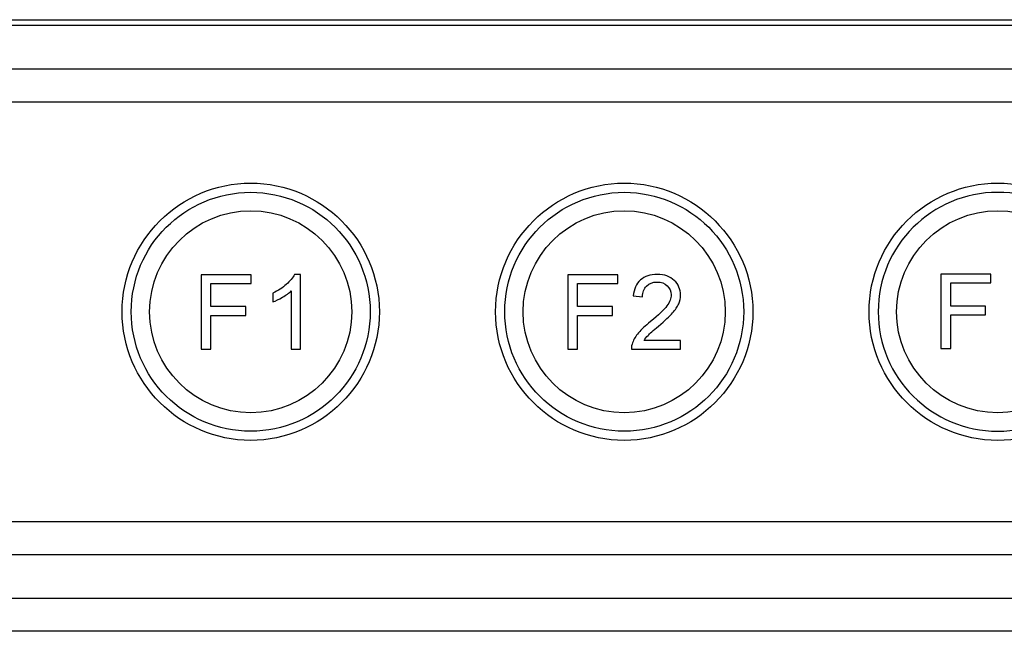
# Model space of a CAD drawing. Header units: millimetres. Extents: x 7180 to 8943, y -2677 to -1782.
# Tile 59 of 101: x 7291 to 7345, y -2129 to -2096. Entities that reach past the tile are written whole.
import ezdxf

# ---------------------------------------------------------------- set-up
doc = ezdxf.new("R2010")
doc.units = ezdxf.units.MM
doc.header["$LTSCALE"] = 3

msp = doc.modelspace()

# ---------------------------------------------------------------- linework, layer by layer
at = {"linetype": 'Continuous', "lineweight": 30}
for p, q in [((7286.496, -2096.014), (7463.496, -2096.014)), ((7286.496, -2096.314), (7463.496, -2096.314)), ((7466.436, -2098.714), (7283.556, -2098.714)), ((7466.436, -2100.501), (7283.556, -2100.501)), ((7283.556, -2123.326), (7466.436, -2123.326)), ((7283.556, -2125.114), (7466.436, -2125.114)), ((7486.282, -2127.514), (7263.71, -2127.514)), ((7484.494, -2129.301), (7265.497, -2129.301))]:
    msp.add_line(p, q, dxfattribs=at)
for points, knots in [([(7303.727, -2118.91), (7303.727, -2118.91), (7303.727, -2118.91), (7303.727, -2118.91), (7303.727, -2118.91), (7307.577, -2118.91), (7310.727, -2115.76), (7310.727, -2111.91), (7310.727, -2111.91), (7310.727, -2111.91), (7310.727, -2111.91), (7310.727, -2111.91), (7310.727, -2111.91), (7310.727, -2108.06), (7307.577, -2104.91), (7303.727, -2104.91), (7303.727, -2104.91), (7303.727, -2104.91), (7303.727, -2104.91), (7303.727, -2104.91), (7303.727, -2104.91), (7299.877, -2104.91), (7296.727, -2108.06), (7296.727, -2111.91), (7296.727, -2111.91), (7296.727, -2111.91), (7296.727, -2111.91), (7296.727, -2111.91), (7296.727, -2111.91), (7296.727, -2115.76), (7299.877, -2118.91), (7303.727, -2118.91)], [0, 0, 0, 0, 0.111111, 0.111111, 0.111111, 0.111111, 0.222222, 0.222222, 0.222222, 0.222222, 0.333333, 0.333333, 0.333333, 0.333333, 0.444444, 0.444444, 0.444444, 0.444444, 0.555556, 0.555556, 0.555556, 0.555556, 0.666667, 0.666667, 0.666667, 0.666667, 0.777778, 0.777778, 0.777778, 0.777778, 1, 1, 1, 1]), ([(7324.047, -2118.91), (7324.047, -2118.91), (7324.047, -2118.91), (7324.047, -2118.91), (7324.047, -2118.91), (7327.897, -2118.91), (7331.047, -2115.76), (7331.047, -2111.91), (7331.047, -2111.91), (7331.047, -2111.91), (7331.047, -2111.91), (7331.047, -2111.91), (7331.047, -2111.91), (7331.047, -2108.06), (7327.897, -2104.91), (7324.047, -2104.91), (7324.047, -2104.91), (7324.047, -2104.91), (7324.047, -2104.91), (7324.047, -2104.91), (7324.047, -2104.91), (7320.197, -2104.91), (7317.047, -2108.06), (7317.047, -2111.91), (7317.047, -2111.91), (7317.047, -2111.91), (7317.047, -2111.91), (7317.047, -2111.91), (7317.047, -2111.91), (7317.047, -2115.76), (7320.197, -2118.91), (7324.047, -2118.91)], [0, 0, 0, 0, 0.111111, 0.111111, 0.111111, 0.111111, 0.222222, 0.222222, 0.222222, 0.222222, 0.333333, 0.333333, 0.333333, 0.333333, 0.444444, 0.444444, 0.444444, 0.444444, 0.555556, 0.555556, 0.555556, 0.555556, 0.666667, 0.666667, 0.666667, 0.666667, 0.777778, 0.777778, 0.777778, 0.777778, 1, 1, 1, 1]), ([(7344.367, -2118.911), (7344.367, -2118.911), (7344.367, -2118.911), (7344.367, -2118.911), (7344.367, -2118.911), (7348.217, -2118.911), (7351.367, -2115.761), (7351.367, -2111.911), (7351.367, -2111.911), (7351.367, -2111.911), (7351.367, -2111.911), (7351.367, -2111.911), (7351.367, -2111.911), (7351.367, -2108.061), (7348.217, -2104.911), (7344.367, -2104.911), (7344.367, -2104.911), (7344.367, -2104.911), (7344.367, -2104.911), (7344.367, -2104.911), (7344.367, -2104.911), (7340.517, -2104.911), (7337.367, -2108.061), (7337.367, -2111.911), (7337.367, -2111.911), (7337.367, -2111.911), (7337.367, -2111.911), (7337.367, -2111.911), (7337.367, -2111.911), (7337.367, -2115.761), (7340.517, -2118.911), (7344.367, -2118.911)], [0, 0, 0, 0, 0.111111, 0.111111, 0.111111, 0.111111, 0.222222, 0.222222, 0.222222, 0.222222, 0.333333, 0.333333, 0.333333, 0.333333, 0.444444, 0.444444, 0.444444, 0.444444, 0.555556, 0.555556, 0.555556, 0.555556, 0.666667, 0.666667, 0.666667, 0.666667, 0.777778, 0.777778, 0.777778, 0.777778, 1, 1, 1, 1]), ([(7310.227, -2111.91), (7310.227, -2108.32), (7307.317, -2105.41), (7303.727, -2105.41), (7303.727, -2105.41), (7300.137, -2105.41), (7297.227, -2108.32), (7297.227, -2111.91), (7297.227, -2111.91), (7297.227, -2115.5), (7300.137, -2118.41), (7303.727, -2118.41), (7303.727, -2118.41), (7307.317, -2118.41), (7310.227, -2115.5), (7310.227, -2111.91)], [0, 0, 0, 0, 0.2, 0.2, 0.2, 0.2, 0.4, 0.4, 0.4, 0.4, 0.6, 0.6, 0.6, 0.6, 1, 1, 1, 1]), ([(7330.547, -2111.91), (7330.547, -2108.321), (7327.637, -2105.41), (7324.047, -2105.41), (7324.047, -2105.41), (7320.457, -2105.41), (7317.547, -2108.321), (7317.547, -2111.91), (7317.547, -2111.91), (7317.547, -2115.5), (7320.457, -2118.41), (7324.047, -2118.41), (7324.047, -2118.41), (7327.637, -2118.41), (7330.547, -2115.5), (7330.547, -2111.91)], [0, 0, 0, 0, 0.2, 0.2, 0.2, 0.2, 0.4, 0.4, 0.4, 0.4, 0.6, 0.6, 0.6, 0.6, 1, 1, 1, 1]), ([(7350.867, -2111.91), (7350.867, -2108.321), (7347.957, -2105.411), (7344.367, -2105.411), (7344.367, -2105.411), (7340.777, -2105.411), (7337.867, -2108.321), (7337.867, -2111.91), (7337.867, -2111.91), (7337.867, -2115.5), (7340.777, -2118.41), (7344.367, -2118.41), (7344.367, -2118.41), (7347.957, -2118.411), (7350.867, -2115.5), (7350.867, -2111.911)], [0, 0, 0, 0, 0.2, 0.2, 0.2, 0.2, 0.4, 0.4, 0.4, 0.4, 0.6, 0.6, 0.6, 0.6, 1, 1, 1, 1]), ([(7303.727, -2117.41), (7303.727, -2117.41), (7303.727, -2117.41), (7303.727, -2117.41), (7303.727, -2117.41), (7306.752, -2117.41), (7309.227, -2114.935), (7309.227, -2111.91), (7309.227, -2111.91), (7309.227, -2111.91), (7309.227, -2111.91), (7309.227, -2111.91), (7309.227, -2111.91), (7309.227, -2108.885), (7306.752, -2106.41), (7303.727, -2106.41), (7303.727, -2106.41), (7303.727, -2106.41), (7303.727, -2106.41), (7303.727, -2106.41), (7303.727, -2106.41), (7300.702, -2106.41), (7298.227, -2108.885), (7298.227, -2111.91), (7298.227, -2111.91), (7298.227, -2111.91), (7298.227, -2111.91), (7298.227, -2111.91), (7298.227, -2111.91), (7298.227, -2114.935), (7300.702, -2117.41), (7303.727, -2117.41)], [0, 0, 0, 0, 0.111111, 0.111111, 0.111111, 0.111111, 0.222222, 0.222222, 0.222222, 0.222222, 0.333333, 0.333333, 0.333333, 0.333333, 0.444444, 0.444444, 0.444444, 0.444444, 0.555556, 0.555556, 0.555556, 0.555556, 0.666667, 0.666667, 0.666667, 0.666667, 0.777778, 0.777778, 0.777778, 0.777778, 1, 1, 1, 1]), ([(7324.047, -2117.411), (7324.047, -2117.411), (7324.047, -2117.411), (7324.047, -2117.411), (7324.047, -2117.411), (7327.072, -2117.411), (7329.547, -2114.935), (7329.547, -2111.911), (7329.547, -2111.911), (7329.547, -2111.911), (7329.547, -2111.91), (7329.547, -2111.91), (7329.547, -2111.91), (7329.547, -2108.885), (7327.072, -2106.41), (7324.047, -2106.41), (7324.047, -2106.41), (7324.047, -2106.41), (7324.047, -2106.41), (7324.047, -2106.41), (7324.047, -2106.41), (7321.022, -2106.41), (7318.547, -2108.885), (7318.547, -2111.91), (7318.547, -2111.91), (7318.547, -2111.91), (7318.547, -2111.911), (7318.547, -2111.911), (7318.547, -2111.911), (7318.547, -2114.935), (7321.022, -2117.411), (7324.047, -2117.411)], [0, 0, 0, 0, 0.111111, 0.111111, 0.111111, 0.111111, 0.222222, 0.222222, 0.222222, 0.222222, 0.333333, 0.333333, 0.333333, 0.333333, 0.444444, 0.444444, 0.444444, 0.444444, 0.555556, 0.555556, 0.555556, 0.555556, 0.666667, 0.666667, 0.666667, 0.666667, 0.777778, 0.777778, 0.777778, 0.777778, 1, 1, 1, 1]), ([(7344.367, -2117.411), (7344.367, -2117.411), (7344.367, -2117.411), (7344.367, -2117.411), (7344.367, -2117.411), (7347.392, -2117.411), (7349.867, -2114.936), (7349.867, -2111.911), (7349.867, -2111.911), (7349.867, -2111.911), (7349.867, -2111.911), (7349.867, -2111.911), (7349.867, -2111.911), (7349.867, -2108.886), (7347.392, -2106.411), (7344.367, -2106.411), (7344.367, -2106.411), (7344.367, -2106.411), (7344.367, -2106.411), (7344.367, -2106.411), (7344.367, -2106.411), (7341.342, -2106.411), (7338.867, -2108.886), (7338.867, -2111.911), (7338.867, -2111.911), (7338.867, -2111.911), (7338.867, -2111.911), (7338.867, -2111.911), (7338.867, -2111.911), (7338.867, -2114.936), (7341.342, -2117.411), (7344.367, -2117.411)], [0, 0, 0, 0, 0.111111, 0.111111, 0.111111, 0.111111, 0.222222, 0.222222, 0.222222, 0.222222, 0.333333, 0.333333, 0.333333, 0.333333, 0.444444, 0.444444, 0.444444, 0.444444, 0.555556, 0.555556, 0.555556, 0.555556, 0.666667, 0.666667, 0.666667, 0.666667, 0.777778, 0.777778, 0.777778, 0.777778, 1, 1, 1, 1]), ([(7301.028, -2113.939), (7301.028, -2113.939), (7301.028, -2109.898), (7301.028, -2109.898), (7301.028, -2109.898), (7301.028, -2109.898), (7303.754, -2109.898), (7303.754, -2109.898), (7303.754, -2109.898), (7303.754, -2109.898), (7303.754, -2110.372), (7303.754, -2110.372), (7303.754, -2110.372), (7303.754, -2110.372), (7301.564, -2110.372), (7301.564, -2110.372), (7301.564, -2110.372), (7301.564, -2110.372), (7301.564, -2111.631), (7301.564, -2111.631), (7301.564, -2111.631), (7301.564, -2111.631), (7303.461, -2111.631), (7303.461, -2111.631), (7303.461, -2111.631), (7303.461, -2111.631), (7303.461, -2112.105), (7303.461, -2112.105), (7303.461, -2112.105), (7303.461, -2112.105), (7301.564, -2112.105), (7301.564, -2112.105), (7301.564, -2112.105), (7301.564, -2112.105), (7301.564, -2113.939), (7301.564, -2113.939), (7301.564, -2113.939), (7301.564, -2113.939), (7301.028, -2113.939), (7301.028, -2113.939)], [0, 0, 0, 0, 0.090909, 0.090909, 0.090909, 0.090909, 0.181818, 0.181818, 0.181818, 0.181818, 0.272727, 0.272727, 0.272727, 0.272727, 0.363636, 0.363636, 0.363636, 0.363636, 0.454545, 0.454545, 0.454545, 0.454545, 0.545455, 0.545455, 0.545455, 0.545455, 0.636364, 0.636364, 0.636364, 0.636364, 0.727273, 0.727273, 0.727273, 0.727273, 0.818182, 0.818182, 0.818182, 0.818182, 1, 1, 1, 1]), ([(7306.426, -2113.939), (7306.426, -2113.939), (7305.93, -2113.939), (7305.93, -2113.939), (7305.93, -2113.939), (7305.93, -2113.939), (7305.93, -2110.777), (7305.93, -2110.777), (7305.93, -2110.777), (7305.81, -2110.891), (7305.653, -2111.005), (7305.459, -2111.119), (7305.459, -2111.119), (7305.266, -2111.233), (7305.091, -2111.318), (7304.936, -2111.375), (7304.936, -2111.375), (7304.936, -2111.375), (7304.936, -2110.895), (7304.936, -2110.895), (7304.936, -2110.895), (7305.214, -2110.765), (7305.456, -2110.607), (7305.664, -2110.421), (7305.664, -2110.421), (7305.872, -2110.236), (7306.02, -2110.056), (7306.107, -2109.881), (7306.107, -2109.881), (7306.107, -2109.881), (7306.426, -2109.881), (7306.426, -2109.881), (7306.426, -2109.881), (7306.426, -2109.881), (7306.426, -2113.939), (7306.426, -2113.939)], [0, 0, 0, 0, 0.1, 0.1, 0.1, 0.1, 0.2, 0.2, 0.2, 0.2, 0.3, 0.3, 0.3, 0.3, 0.4, 0.4, 0.4, 0.4, 0.5, 0.5, 0.5, 0.5, 0.6, 0.6, 0.6, 0.6, 0.7, 0.7, 0.7, 0.7, 0.8, 0.8, 0.8, 0.8, 1, 1, 1, 1]), ([(7320.978, -2113.939), (7320.978, -2113.939), (7320.978, -2109.898), (7320.978, -2109.898), (7320.978, -2109.898), (7320.978, -2109.898), (7323.705, -2109.898), (7323.705, -2109.898), (7323.705, -2109.898), (7323.705, -2109.898), (7323.705, -2110.372), (7323.705, -2110.372), (7323.705, -2110.372), (7323.705, -2110.372), (7321.515, -2110.372), (7321.515, -2110.372), (7321.515, -2110.372), (7321.515, -2110.372), (7321.515, -2111.631), (7321.515, -2111.631), (7321.515, -2111.631), (7321.515, -2111.631), (7323.411, -2111.631), (7323.411, -2111.631), (7323.411, -2111.631), (7323.411, -2111.631), (7323.411, -2112.105), (7323.411, -2112.105), (7323.411, -2112.105), (7323.411, -2112.105), (7321.515, -2112.105), (7321.515, -2112.105), (7321.515, -2112.105), (7321.515, -2112.105), (7321.515, -2113.939), (7321.515, -2113.939), (7321.515, -2113.939), (7321.515, -2113.939), (7320.978, -2113.939), (7320.978, -2113.939)], [0, 0, 0, 0, 0.090909, 0.090909, 0.090909, 0.090909, 0.181818, 0.181818, 0.181818, 0.181818, 0.272727, 0.272727, 0.272727, 0.272727, 0.363636, 0.363636, 0.363636, 0.363636, 0.454545, 0.454545, 0.454545, 0.454545, 0.545455, 0.545455, 0.545455, 0.545455, 0.636364, 0.636364, 0.636364, 0.636364, 0.727273, 0.727273, 0.727273, 0.727273, 0.818182, 0.818182, 0.818182, 0.818182, 1, 1, 1, 1]), ([(7327.116, -2113.465), (7327.116, -2113.465), (7327.116, -2113.939), (7327.116, -2113.939), (7327.116, -2113.939), (7327.116, -2113.939), (7324.441, -2113.939), (7324.441, -2113.939), (7324.441, -2113.939), (7324.437, -2113.82), (7324.457, -2113.705), (7324.499, -2113.594), (7324.499, -2113.594), (7324.568, -2113.413), (7324.678, -2113.233), (7324.829, -2113.057), (7324.829, -2113.057), (7324.981, -2112.881), (7325.197, -2112.678), (7325.478, -2112.447), (7325.478, -2112.447), (7325.916, -2112.087), (7326.213, -2111.802), (7326.368, -2111.591), (7326.368, -2111.591), (7326.524, -2111.381), (7326.603, -2111.181), (7326.603, -2110.993), (7326.603, -2110.993), (7326.603, -2110.796), (7326.532, -2110.631), (7326.391, -2110.495), (7326.391, -2110.495), (7326.25, -2110.361), (7326.065, -2110.293), (7325.839, -2110.293), (7325.839, -2110.293), (7325.599, -2110.293), (7325.407, -2110.365), (7325.263, -2110.508), (7325.263, -2110.508), (7325.119, -2110.65), (7325.047, -2110.847), (7325.045, -2111.1), (7325.045, -2111.1), (7325.045, -2111.1), (7324.537, -2111.05), (7324.537, -2111.05), (7324.537, -2111.05), (7324.571, -2110.669), (7324.703, -2110.38), (7324.931, -2110.18), (7324.931, -2110.18), (7325.159, -2109.981), (7325.465, -2109.881), (7325.85, -2109.881), (7325.85, -2109.881), (7326.238, -2109.881), (7326.545, -2109.988), (7326.771, -2110.204), (7326.771, -2110.204), (7326.998, -2110.419), (7327.111, -2110.686), (7327.111, -2111.004), (7327.111, -2111.004), (7327.111, -2111.166), (7327.078, -2111.325), (7327.011, -2111.481), (7327.011, -2111.481), (7326.945, -2111.638), (7326.835, -2111.803), (7326.682, -2111.976), (7326.682, -2111.976), (7326.527, -2112.148), (7326.272, -2112.386), (7325.917, -2112.687), (7325.917, -2112.687), (7325.619, -2112.938), (7325.427, -2113.107), (7325.342, -2113.196), (7325.342, -2113.196), (7325.257, -2113.286), (7325.188, -2113.375), (7325.132, -2113.465), (7325.132, -2113.465), (7325.132, -2113.465), (7327.116, -2113.465), (7327.116, -2113.465)], [0, 0, 0, 0, 0.043478, 0.043478, 0.043478, 0.043478, 0.086957, 0.086957, 0.086957, 0.086957, 0.130435, 0.130435, 0.130435, 0.130435, 0.173913, 0.173913, 0.173913, 0.173913, 0.217391, 0.217391, 0.217391, 0.217391, 0.26087, 0.26087, 0.26087, 0.26087, 0.304348, 0.304348, 0.304348, 0.304348, 0.347826, 0.347826, 0.347826, 0.347826, 0.391304, 0.391304, 0.391304, 0.391304, 0.434783, 0.434783, 0.434783, 0.434783, 0.478261, 0.478261, 0.478261, 0.478261, 0.521739, 0.521739, 0.521739, 0.521739, 0.565217, 0.565217, 0.565217, 0.565217, 0.608696, 0.608696, 0.608696, 0.608696, 0.652174, 0.652174, 0.652174, 0.652174, 0.695652, 0.695652, 0.695652, 0.695652, 0.73913, 0.73913, 0.73913, 0.73913, 0.782609, 0.782609, 0.782609, 0.782609, 0.826087, 0.826087, 0.826087, 0.826087, 0.869565, 0.869565, 0.869565, 0.869565, 0.913043, 0.913043, 0.913043, 0.913043, 1, 1, 1, 1]), ([(7341.276, -2113.906), (7341.276, -2113.906), (7341.276, -2109.864), (7341.276, -2109.864), (7341.276, -2109.864), (7341.276, -2109.864), (7344.002, -2109.864), (7344.002, -2109.864), (7344.002, -2109.864), (7344.002, -2109.864), (7344.002, -2110.339), (7344.002, -2110.339), (7344.002, -2110.339), (7344.002, -2110.339), (7341.812, -2110.339), (7341.812, -2110.339), (7341.812, -2110.339), (7341.812, -2110.339), (7341.812, -2111.597), (7341.812, -2111.597), (7341.812, -2111.597), (7341.812, -2111.597), (7343.709, -2111.597), (7343.709, -2111.597), (7343.709, -2111.597), (7343.709, -2111.597), (7343.709, -2112.071), (7343.709, -2112.071), (7343.709, -2112.071), (7343.709, -2112.071), (7341.812, -2112.071), (7341.812, -2112.071), (7341.812, -2112.071), (7341.812, -2112.071), (7341.812, -2113.906), (7341.812, -2113.906), (7341.812, -2113.906), (7341.812, -2113.906), (7341.276, -2113.906), (7341.276, -2113.906)], [0, 0, 0, 0, 0.090909, 0.090909, 0.090909, 0.090909, 0.181818, 0.181818, 0.181818, 0.181818, 0.272727, 0.272727, 0.272727, 0.272727, 0.363636, 0.363636, 0.363636, 0.363636, 0.454545, 0.454545, 0.454545, 0.454545, 0.545455, 0.545455, 0.545455, 0.545455, 0.636364, 0.636364, 0.636364, 0.636364, 0.727273, 0.727273, 0.727273, 0.727273, 0.818182, 0.818182, 0.818182, 0.818182, 1, 1, 1, 1])]:
    msp.add_open_spline(points, degree=3, knots=knots, dxfattribs=at)

doc.saveas('drawing.dxf')
